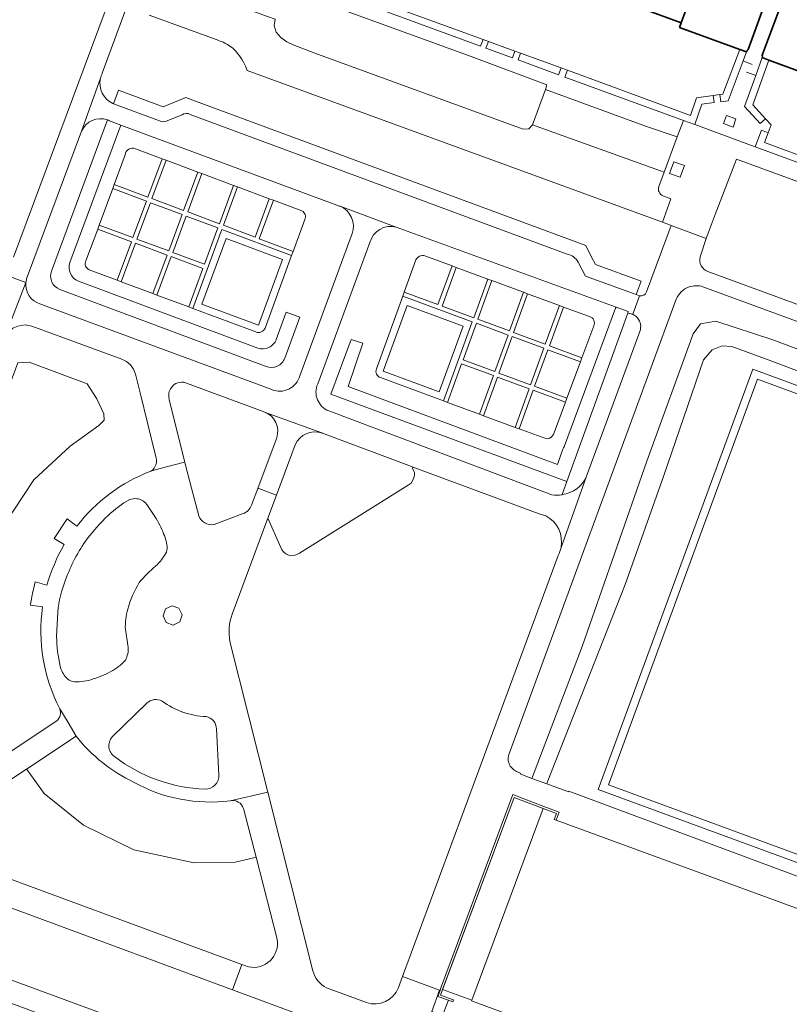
# Model space of a CAD drawing. Extents: x 152761 to 155748, y 459947 to 462743.
# Tile 157 of 256: x 154543 to 154650, y 462098 to 462235. Entities that reach past the tile are written whole.
import ezdxf

# ---------------------------------------------------------------- set-up
doc = ezdxf.new("R2010")
doc.units = 0
doc.header["$LTSCALE"] = 0.75
for name, color, linetype, lineweight in [('B-RO-GR-BEPLANTING_CULTUUR_BODEMBEDEKKER-GV', 251, 'CONTINUOUS', 18), ('B-RO-GR-BEPLANTING_CULTUUR_HEESTERS-GV', 251, 'CONTINUOUS', 18), ('B-RO-GR-BEPLANTING_CULTUUR_VASTE PLANTENVAK-GV', 251, 'CONTINUOUS', 18), ('B-RO-GR-GROENVOORZIENING-GV', 251, 'CONTINUOUS', 18), ('B-RO-GR-HAAG-GV', 251, 'CONTINUOUS', 13), ('B-RO-IE-TERREINAFSCHEIDING_KUNSTMATIG_HEKWERK-G', 251, 'IE-TERREINAFSCHEIDING-KUNSTMATIG', 18), ('B-RO-IE-TERREINAFSCHEIDING_KUNSTMATIG_MUUR-GV', 251, 'CONTINUOUS', 18), ('B-RO-OG-BEBOUWING-GV', 6, 'CONTINUOUS', 35), ('B-RO-OG-TERREIN_CULTUURSCHEIDING-GV', 251, 'CONTINUOUS', 18), ('B-RO-OG-TERREIN_ONBEGROEID-GV', 251, 'CONTINUOUS', 18), ('B-RO-VH-VERHARDING_ASFALT-GV', 251, 'CONTINUOUS', 18), ('B-RO-VH-VERHARDING_BETON-GV', 251, 'CONTINUOUS', 18), ('B-RO-VH-VERHARDING_BETONSTRAATSTEEN-GV', 251, 'CONTINUOUS', 18), ('B-RO-VH-VERHARDING_STRAATBAKSTEEN-GV', 251, 'CONTINUOUS', 18), ('B-RO-VH-VERHARDING_TEGEL-GV', 251, 'CONTINUOUS', 18), ('B-RO-VH-VERHARDING_TEGEL_RUBBER-GV', 251, 'CONTINUOUS', 18)]:
    doc.layers.add(name, color=color, linetype=linetype, lineweight=lineweight)
doc.linetypes.add('IE-TERREINAFSCHEIDING-KUNSTMATIG', pattern='A,4,[82,NLCS.SHX,S=0.75,R=90,X=0,Y=0],4,-2', length=10)

msp = doc.modelspace()

# ---------------------------------------------------------------- linework, layer by layer
at = {"layer": 'B-RO-GR-BEPLANTING_CULTUUR_BODEMBEDEKKER-GV'}
for points in [[(154563.792, 462183.957, 0.2306224), (154563.485, 462182.375)], [(154565.789, 462184.62, 0.3140964), (154563.792, 462183.957)], [(154578.43, 462176.951, 0.4118135), (154576.739, 462180.548)], [(154584.726, 462177.633, 0.394285), (154580.993, 462175.971)], [(154573.778, 462166.427, 0.2185427), (154574.932, 462167.602)], [(154567.609, 462166.12, 0.3508154), (154569.721, 462164.911)]]:
    msp.add_lwpolyline(points, format="xyb", dxfattribs=at)
at = {"layer": 'B-RO-GR-BEPLANTING_CULTUUR_BODEMBEDEKKER-GV', "flags": 128}
for points in [[(154576.739, 462180.548), (154576.555, 462180.616), (154565.915, 462184.574), (154565.789, 462184.62)], [(154563.485, 462182.375), (154563.511, 462182.265), (154565.642, 462173.705), (154565.666, 462173.606), (154565.684, 462173.537), (154566.6, 462169.99), (154567.609, 462166.12)], [(154574.932, 462167.602), (154575.822, 462169.944), (154575.87, 462170.073), (154578.43, 462176.951)], [(154597.24, 462172.935), (154597.163, 462172.963), (154584.811, 462177.602), (154584.772, 462177.616), (154584.726, 462177.633)], [(154580.993, 462175.971), (154578.401, 462169.009), (154577.213, 462165.816), (154578.985, 462161.75), (154579.146, 462161.415), (154579.38, 462161.116), (154579.713, 462160.857), (154580.091, 462160.685), (154580.491, 462160.612), (154580.96, 462160.653), (154581.322, 462160.782), (154581.6, 462160.96), (154596.71, 462170.38), (154597.107, 462170.68), (154597.323, 462170.991), (154597.502, 462171.407), (154597.562, 462171.823), (154597.561, 462172.149), (154597.467, 462172.429), (154597.326, 462172.743), (154597.24, 462172.935)], [(154569.721, 462164.911), (154573.778, 462166.427)]]:
    msp.add_lwpolyline(points, dxfattribs=at)
at = {"layer": 'B-RO-GR-BEPLANTING_CULTUUR_HEESTERS-GV', "flags": 128}
for points in [[(154580.507, 462202.301), (154570.821, 462205.919), (154566.761, 462194.945), (154575.518, 462191.676)], [(154576.823, 462192.218), (154580.507, 462202.301)], [(154601.623, 462182.083), (154605.616, 462193.079), (154595.955, 462196.646), (154592.293, 462186.561)], [(154526.928, 462123.759), (154541.543, 462133.446), (154539.271, 462138.186), (154537.534, 462144.12), (154536.993, 462149.45), (154537.936, 462157.803), (154540.562, 462164.893), (154544.692, 462171.13), (154549.709, 462175.789), (154553.717, 462178.683), (154554.452, 462179.435), (154554.426, 462180.282), (154553.417, 462182.36), (154552.11, 462184.45), (154544.02, 462187.45), (154542.45, 462187.38), (154519.098, 462124.294)], [(154592.843, 462185.324), (154601.623, 462182.083)], [(154543.648, 462130.957), (154532.589, 462123.659)], [(154578.48, 462107.299), (154575.585, 462118.693), (154575.46, 462118.664), (154572.643, 462117.999), (154566.942, 462117.905), (154558.597, 462119.713), (154551.606, 462123.159), (154546.141, 462127.571), (154543.74, 462130.832), (154543.648, 462130.957)], [(154533.376, 462118.607), (154573.602, 462103.815), (154574.514, 462103.48), (154574.521, 462103.477)]]:
    msp.add_lwpolyline(points, dxfattribs=at)
for points in [[(154571.411, 462204.631), (154568.045, 462195.533), (154575.899, 462192.6), (154579.227, 462201.711)], [(154571.411, 462204.631), (154579.227, 462201.711), (154575.899, 462192.6), (154568.045, 462195.533)], [(154601.025, 462183.367), (154604.336, 462192.486), (154596.552, 462195.36), (154593.24, 462186.242)], [(154601.025, 462183.367), (154593.24, 462186.242), (154596.552, 462195.36), (154604.336, 462192.486)]]:
    msp.add_lwpolyline(points, close=True, dxfattribs=at)
at = {"layer": 'B-RO-GR-BEPLANTING_CULTUUR_HEESTERS-GV'}
for points in [[(154575.518, 462191.676, 0.4336963), (154576.823, 462192.218)], [(154592.293, 462186.561, 0.4249607), (154592.843, 462185.324)], [(154574.521, 462103.477, 0.5375901), (154578.48, 462107.299)]]:
    msp.add_lwpolyline(points, format="xyb", dxfattribs=at)
at = {"layer": 'B-RO-GR-BEPLANTING_CULTUUR_VASTE PLANTENVAK-GV', "flags": 128}
for points in [[(154555.853, 462212.149), (154560.537, 462210.4), (154562.508, 462215.728), (154558.797, 462217.111)], [(154557.376, 462216.265), (154555.853, 462212.149)], [(154581.945, 462208.488), (154577.97, 462209.968), (154575.994, 462204.627), (154580.713, 462202.865), (154582.338, 462207.313)], [(154552.388, 462200.314), (154556.269, 462198.864), (154558.247, 462204.21), (154553.563, 462205.959), (154551.928, 462201.539)], [(154596.159, 462197.209), (154600.849, 462195.478), (154602.799, 462200.846), (154599.022, 462202.241)], [(154597.783, 462201.681), (154596.159, 462197.209)], [(154618.277, 462195.134), (154616.327, 462189.763), (154620.848, 462188.095), (154622.49, 462192.511)], [(154621.891, 462193.8), (154618.277, 462195.134)], [(154616.88, 462177.423), (154618.548, 462181.91), (154614.075, 462183.561), (154612.129, 462178.203), (154615.682, 462176.892)]]:
    msp.add_lwpolyline(points, dxfattribs=at)
at = {"layer": 'B-RO-GR-BEPLANTING_CULTUUR_VASTE PLANTENVAK-GV'}
for points in [[(154558.797, 462217.111, 0.5138436), (154557.376, 462216.265)], [(154582.338, 462207.313, 0.4160282), (154581.945, 462208.488)], [(154551.928, 462201.539, 0.4519677), (154552.388, 462200.314)], [(154599.022, 462202.241, 0.3663646), (154597.783, 462201.681)], [(154622.49, 462192.511, 0.4944738), (154621.891, 462193.8)], [(154615.682, 462176.892, 0.384705), (154616.88, 462177.423)]]:
    msp.add_lwpolyline(points, format="xyb", dxfattribs=at)
at = {"layer": 'B-RO-GR-BEPLANTING_CULTUUR_VASTE PLANTENVAK-GV', "flags": 128}
for points in [[(154563.07, 462215.519), (154561.098, 462210.19), (154565.502, 462208.546), (154567.475, 462213.878)], [(154568.037, 462213.669), (154566.064, 462208.336), (154570.468, 462206.691), (154572.442, 462212.028)], [(154553.771, 462206.522), (154558.455, 462204.772), (154560.329, 462209.837), (154555.645, 462211.587)], [(154573.004, 462211.819), (154571.029, 462206.482), (154575.433, 462204.837), (154577.409, 462210.177)], [(154565.294, 462207.983), (154560.89, 462209.628), (154559.016, 462204.563), (154563.42, 462202.918)], [(154570.259, 462206.129), (154565.856, 462207.773), (154563.982, 462202.708), (154568.386, 462201.064)], [(154561.234, 462197.01), (154563.212, 462202.355), (154558.808, 462204), (154556.83, 462198.654)], [(154566.2, 462195.155), (154568.177, 462200.501), (154563.773, 462202.146), (154561.796, 462196.8)], [(154607.77, 462199.011), (154603.362, 462200.638), (154601.412, 462195.27), (154605.821, 462193.642)], [(154608.334, 462198.803), (154606.384, 462193.434), (154610.793, 462191.807), (154612.742, 462197.176)], [(154613.305, 462196.968), (154611.356, 462191.599), (154615.765, 462189.971), (154617.715, 462195.341)], [(154604.336, 462187.795), (154608.745, 462186.168), (154610.588, 462191.243), (154606.18, 462192.871)], [(154611.151, 462191.036), (154609.308, 462185.96), (154613.717, 462184.332), (154615.56, 462189.408)], [(154620.639, 462187.533), (154616.123, 462189.2), (154614.279, 462184.124), (154618.757, 462182.471)], [(154606.594, 462180.247), (154608.54, 462185.604), (154604.132, 462187.232), (154602.187, 462181.874)], [(154611.566, 462178.412), (154613.512, 462183.769), (154609.103, 462185.397), (154607.157, 462180.039)]]:
    msp.add_lwpolyline(points, close=True, dxfattribs=at)
at = {"layer": 'B-RO-GR-GROENVOORZIENING-GV', "flags": 128}
for points in [[(154590.424, 462238.415), (154590.08, 462237.475), (154606.762, 462231.369), (154607.106, 462232.308)], [(154611.192, 462229.747), (154611.536, 462230.686), (154607.855, 462232.033), (154607.512, 462231.094)], [(154617.608, 462227.398), (154617.952, 462228.337), (154612.324, 462230.398), (154611.98, 462229.458)], [(154643.717, 462230.572), (154642.778, 462230.915), (154640.454, 462224.693), (154640.012, 462224.635), (154640.143, 462223.644), (154641.18, 462223.78), (154643.245, 462229.308)], [(154646.844, 462229.428), (154645.904, 462229.772), (154645.003, 462227.281), (154643.45, 462222.991), (154645.632, 462220.619), (154646.368, 462221.296), (154644.597, 462223.221)], [(154634.96, 462221.046), (154636.53, 462220.471), (154637.53, 462223.3), (154639.231, 462223.524), (154639.101, 462224.515), (154636.792, 462224.212), (154635.924, 462221.758), (154618.83, 462228.016), (154618.486, 462227.077)], [(154640.929, 462221.752), (154640.544, 462220.637), (154641.852, 462220.138), (154642.249, 462221.252)], [(154660.965, 462211.498), (154661.309, 462212.437), (154646.226, 462217.975), (154646.729, 462219.344), (154645.791, 462219.688), (154644.942, 462217.381)], [(154635.087, 462214.785), (154633.606, 462215.317), (154633.02, 462213.683), (154634.501, 462213.152)], [(154618.739, 462170.886), (154627.213, 462194.294), (154627.285, 462194.493), (154625.59, 462195.111), (154625.534, 462194.959), (154618.436, 462175.87), (154618.367, 462175.706), (154618.284, 462175.55), (154618.187, 462175.401), (154617.439, 462173.279), (154588.381, 462184.109), (154590.423, 462190.117), (154588.79, 462190.636), (154585.95, 462183.033)], [(154565.29, 462152.38), (154564.84, 462153.3), (154563.89, 462153.64), (154562.98, 462153.21), (154562.64, 462152.24), (154563.07, 462151.29), (154564.06, 462150.96), (154564.95, 462151.4)]]:
    msp.add_lwpolyline(points, close=True, dxfattribs=at)
for points in [[(154628.382, 462196.851), (154629.069, 462198.73), (154622.744, 462201.042), (154622.157, 462202.163), (154621.373, 462203.664), (154567.146, 462223.719), (154565.816, 462224.218), (154562.654, 462222.946), (154556.436, 462225.255), (154555.752, 462223.375), (154562.305, 462220.945)], [(154554.908, 462221.124), (154547.141, 462200.132)], [(154549.708, 462201.307), (154556.779, 462220.417), (154555.187, 462221.007)], [(154563.064, 462220.957), (154565.282, 462221.847)], [(154566.385, 462221.868), (154618.798, 462202.485)], [(154620.314, 462201.371), (154621.33, 462199.43), (154628.382, 462196.851)], [(154575.791, 462189.437), (154550.884, 462198.739)], [(154548.316, 462197.564), (154576.979, 462186.859)], [(154579.557, 462188.046), (154581.633, 462193.727), (154579.756, 462194.42), (154578.37, 462190.625)]]:
    msp.add_lwpolyline(points, dxfattribs=at)
at = {"layer": 'B-RO-GR-GROENVOORZIENING-GV'}
for points in [[(154565.282, 462221.847, -0.3109782), (154566.385, 462221.868)], [(154555.187, 462221.007, 0.0251721), (154554.908, 462221.124)], [(154562.305, 462220.945, 0.2108136), (154563.064, 462220.957)], [(154618.798, 462202.485, -0.219009), (154620.314, 462201.371)], [(154547.141, 462200.132, 0.4138848), (154548.316, 462197.564)], [(154550.884, 462198.739, -0.4135018), (154549.708, 462201.307)], [(154578.37, 462190.625, -0.4164801), (154575.791, 462189.437)], [(154576.979, 462186.859, 0.4168474), (154579.557, 462188.046)]]:
    msp.add_lwpolyline(points, format="xyb", dxfattribs=at)
at = {"layer": 'B-RO-GR-HAAG-GV', "flags": 128}
for points in [[(154590.424, 462238.415), (154590.08, 462237.475), (154606.762, 462231.369), (154607.106, 462232.308)], [(154611.192, 462229.747), (154611.536, 462230.686), (154607.855, 462232.033), (154607.512, 462231.094)], [(154617.608, 462227.398), (154617.952, 462228.337), (154612.324, 462230.398), (154611.98, 462229.458)], [(154643.717, 462230.572), (154642.778, 462230.915), (154640.454, 462224.693), (154640.012, 462224.635), (154640.143, 462223.644), (154641.18, 462223.78), (154643.245, 462229.308)], [(154646.844, 462229.428), (154645.904, 462229.772), (154645.003, 462227.281), (154643.45, 462222.991), (154645.632, 462220.619), (154646.368, 462221.296), (154644.597, 462223.221)], [(154634.96, 462221.046), (154636.53, 462220.471), (154637.53, 462223.3), (154639.231, 462223.524), (154639.101, 462224.515), (154636.792, 462224.212), (154635.924, 462221.758), (154618.83, 462228.016), (154618.486, 462227.077)], [(154660.965, 462211.498), (154661.309, 462212.437), (154646.226, 462217.975), (154646.729, 462219.344), (154645.791, 462219.688), (154644.942, 462217.381)], [(154618.739, 462170.886), (154627.213, 462194.294), (154627.285, 462194.493), (154625.59, 462195.111), (154625.534, 462194.959), (154618.436, 462175.87), (154618.367, 462175.706), (154618.284, 462175.55), (154618.187, 462175.401), (154617.439, 462173.279), (154588.381, 462184.109), (154590.423, 462190.117), (154588.79, 462190.636), (154585.95, 462183.033)]]:
    msp.add_lwpolyline(points, close=True, dxfattribs=at)
for points in [[(154620.314, 462201.371), (154621.33, 462199.43), (154628.382, 462196.851), (154629.069, 462198.73), (154622.744, 462201.042), (154622.157, 462202.163), (154621.373, 462203.664), (154567.146, 462223.719), (154565.816, 462224.218), (154562.654, 462222.946), (154556.436, 462225.255), (154555.752, 462223.375), (154562.305, 462220.945)], [(154554.908, 462221.124), (154547.141, 462200.132)], [(154549.708, 462201.307), (154556.779, 462220.417), (154555.187, 462221.007)], [(154563.064, 462220.957), (154565.282, 462221.847)], [(154566.385, 462221.868), (154618.798, 462202.485)], [(154575.791, 462189.437), (154550.884, 462198.739)], [(154548.316, 462197.564), (154576.979, 462186.859)], [(154579.557, 462188.046), (154581.633, 462193.727), (154579.756, 462194.42), (154578.37, 462190.625)]]:
    msp.add_lwpolyline(points, dxfattribs=at)
at = {"layer": 'B-RO-GR-HAAG-GV'}
for points in [[(154565.282, 462221.847, -0.3109782), (154566.385, 462221.868)], [(154555.187, 462221.007, 0.0251721), (154554.908, 462221.124)], [(154562.305, 462220.945, 0.2108136), (154563.064, 462220.957)], [(154618.798, 462202.485, -0.219009), (154620.314, 462201.371)], [(154547.141, 462200.132, 0.4138848), (154548.316, 462197.564)], [(154550.884, 462198.739, -0.4135018), (154549.708, 462201.307)], [(154578.37, 462190.625, -0.4164801), (154575.791, 462189.437)], [(154576.979, 462186.859, 0.4168474), (154579.557, 462188.046)]]:
    msp.add_lwpolyline(points, format="xyb", dxfattribs=at)
at = {"layer": 'B-RO-IE-TERREINAFSCHEIDING_KUNSTMATIG_HEKWERK-G', "flags": 128}
for points in [[(154644.51, 462228.837), (154643.245, 462229.308)], [(154643.734, 462227.741), (154645.003, 462227.281)], [(154615.449, 462125.489), (154611.414, 462127.009), (154601.201, 462099.523), (154602.999, 462098.893)], [(154616.975, 462123.956), (154617.313, 462124.787), (154615.449, 462125.489)]]:
    msp.add_lwpolyline(points, dxfattribs=at)
at = {"layer": 'B-RO-IE-TERREINAFSCHEIDING_KUNSTMATIG_MUUR-GV', "flags": 128}
msp.add_lwpolyline([(154601.213, 462100.418), (154601.133, 462100.202), (154600.813, 462099.341), (154602.287, 462098.825), (154602.9, 462098.61), (154602.999, 462098.893), (154601.201, 462099.523), (154601.495, 462100.314), (154611.414, 462127.009), (154615.449, 462125.489), (154617.313, 462124.787), (154616.975, 462123.956), (154617.253, 462123.843), (154617.707, 462124.959), (154615.554, 462125.77), (154611.238, 462127.396)], close=True, dxfattribs=at)
at = {"layer": 'B-RO-OG-BEBOUWING-GV', "flags": 128}
for points in [[(154628.581, 462236.83), (154634.653, 462234.611), (154640.045, 462249.486), (154637.611, 462250.42), (154636.793, 462248.209), (154635.622, 462245.041), (154634.931, 462245.297), (154635.631, 462247.226), (154632.119, 462248.531), (154630.926, 462245.106), (154628.7, 462238.742), (154629.211, 462238.555)], [(154646.988, 462239.236), (154638.681, 462242.272), (154639.208, 462243.719), (154640.532, 462243.235), (154642.477, 462248.551), (154640.045, 462249.486), (154634.653, 462234.611), (154634.42, 462233.97), (154642.778, 462230.915), (154643.717, 462230.572), (154643.8, 462230.78), (154643.95, 462230.89)], [(154648.971, 462238.511), (154648.819, 462237.93), (154645.89, 462230.14), (154645.95, 462229.961), (154645.904, 462229.772), (154646.844, 462229.428), (154655.184, 462226.381), (154655.417, 462227.021), (154660.722, 462241.586), (154658.313, 462242.469), (154656.51, 462237.57), (154657.279, 462237.289), (154656.694, 462235.688)]]:
    msp.add_lwpolyline(points, close=True, dxfattribs=at)
at = {"layer": 'B-RO-OG-TERREIN_CULTUURSCHEIDING-GV', "flags": 128}
for points in [[(154567.328, 462239.085), (154577.14, 462235.51), (154578.216, 462235.104), (154578.104, 462234.256), (154578.34, 462233.3), (154578.99, 462232.581), (154579.84, 462231.971), (154580.721, 462231.551), (154583.73, 462230.4), (154612.7, 462219.82), (154613.46, 462219.89), (154613.96, 462220.43), (154615.781, 462225.33), (154615.96, 462226.01), (154605.44, 462229.91), (154570.74, 462242.56), (154570.13, 462242.67), (154569.33, 462242.53), (154568.7, 462242.11), (154568.19, 462241.33)], [(154623.114, 462128.125), (154644.587, 462186.501), (154684.193, 462171.931), (154662.719, 462113.556)]]:
    msp.add_lwpolyline(points, close=True, dxfattribs=at)
for points in [[(154541.868, 462202.036), (154555.482, 462238.653)], [(154560.054, 462236.936), (154557.915, 462237.74), (154554.199, 462227.61)], [(154570.144, 462232.233), (154560.71, 462235.67)], [(154573.047, 462230.303), (154572.691, 462230.731), (154572.278, 462231.121), (154571.781, 462231.481)], [(154629.84, 462197.23), (154633.258, 462206.466), (154632.037, 462206.91), (154574.348, 462228.003), (154574.091, 462228.612), (154573.801, 462229.161)], [(154555.752, 462223.375), (154556.436, 462225.255), (154562.654, 462222.946), (154565.816, 462224.218), (154567.146, 462223.719), (154621.373, 462203.664), (154622.157, 462202.163), (154622.744, 462201.042), (154629.069, 462198.73), (154628.382, 462196.851), (154628.844, 462196.683)], [(154555.646, 462223.415), (154555.752, 462223.375)], [(154547.141, 462200.132), (154554.908, 462221.124)], [(154551.299, 462219.546), (154543.678, 462199.038)], [(154587.26, 462209.125), (154587.165, 462209.163), (154556.779, 462220.417), (154549.708, 462201.307)], [(154558.797, 462217.111), (154562.508, 462215.728), (154563.07, 462215.519), (154567.475, 462213.878), (154568.037, 462213.669), (154572.442, 462212.028), (154573.004, 462211.819), (154577.409, 462210.177), (154577.97, 462209.968), (154581.945, 462208.488)], [(154551.928, 462201.539), (154553.563, 462205.959), (154553.771, 462206.522), (154555.645, 462211.587), (154555.853, 462212.149), (154557.376, 462216.265)], [(154718.359, 462179.421), (154718.726, 462179.269), (154718.837, 462179.223), (154721.657, 462186.529), (154721.699, 462186.637), (154642.311, 462215.684), (154639.373, 462207.985), (154638.104, 462204.661), (154637.283, 462202.095)], [(154582.338, 462207.313), (154580.713, 462202.865), (154580.507, 462202.301), (154576.823, 462192.218)], [(154618.071, 462169.04), (154618.096, 462169.109), (154618.739, 462170.886), (154585.95, 462183.033), (154588.79, 462190.636), (154590.423, 462190.117), (154588.381, 462184.109), (154617.439, 462173.279), (154618.187, 462175.401), (154618.284, 462175.55), (154618.367, 462175.706), (154618.436, 462175.87), (154625.534, 462194.959), (154625.59, 462195.111), (154595.054, 462206.242)], [(154581.628, 462185.585), (154588.902, 462205.336)], [(154591.372, 462204.091), (154584.133, 462184.461)], [(154592.293, 462186.561), (154595.955, 462196.646), (154596.159, 462197.209), (154597.783, 462201.681)], [(154599.022, 462202.241), (154602.799, 462200.846), (154603.362, 462200.638), (154607.77, 462199.011), (154608.334, 462198.803), (154612.742, 462197.176), (154613.305, 462196.968), (154617.715, 462195.341), (154618.277, 462195.134), (154621.891, 462193.8)], [(154575.518, 462191.676), (154566.761, 462194.945), (154566.2, 462195.155), (154561.796, 462196.8), (154561.234, 462197.01), (154556.83, 462198.654), (154556.269, 462198.864), (154552.388, 462200.314)], [(154638.357, 462200.075), (154697.992, 462178.154)], [(154550.884, 462198.739), (154575.791, 462189.437)], [(154576.979, 462186.859), (154548.316, 462197.564)], [(154692.143, 462177.963), (154692.13, 462177.97), (154637.671, 462197.953)], [(154633.954, 462196.201), (154610.783, 462133.212)], [(154545.534, 462195.571), (154577.753, 462183.655)], [(154578.37, 462190.625), (154579.756, 462194.42), (154581.633, 462193.727), (154579.557, 462188.046)], [(154561.578, 462174.49), (154559.438, 462183.197), (154558.799, 462185.797), (154558.536, 462186.493), (154558.111, 462187.098), (154557.566, 462187.571), (154556.913, 462187.9), (154544.409, 462192.457), (154543.473, 462192.643), (154542.44, 462192.481), (154541.771, 462192.175), (154541.119, 462191.608), (154540.838, 462191.222), (154540.568, 462190.679), (154539.786, 462188.565), (154517.542, 462128.416), (154517.495, 462128.29)], [(154611.781, 462130.624), (154612.3, 462130.4), (154612.26, 462130.27), (154612.345, 462130.238), (154613.907, 462129.658), (154613.981, 462129.853), (154620.888, 462147.973), (154629.887, 462173.71), (154636.332, 462191.388), (154637.318, 462192.807), (154639.44, 462193.189), (154647.36, 462190.573), (154680.079, 462178.343)], [(154680.079, 462178.343), (154647.36, 462190.573), (154639.44, 462193.189), (154637.318, 462192.807), (154636.332, 462191.388), (154629.887, 462173.71), (154620.888, 462147.973), (154613.981, 462129.853), (154613.907, 462129.658), (154615.96, 462128.896), (154616.036, 462129.088), (154626.861, 462156.597), (154632.214, 462171.713), (154637.767, 462187.815), (154638.939, 462189.194), (154640.34, 462189.741), (154641.677, 462189.659), (154646.894, 462187.735), (154663.019, 462181.636)], [(154622.49, 462192.511), (154620.848, 462188.095), (154620.639, 462187.533), (154618.757, 462182.471), (154618.548, 462181.91), (154616.88, 462177.423)], [(154663.019, 462181.636), (154646.894, 462187.735), (154641.677, 462189.659), (154640.34, 462189.741), (154638.939, 462189.194), (154637.767, 462187.815), (154632.214, 462171.713), (154626.861, 462156.597), (154616.036, 462129.088), (154615.96, 462128.896), (154618.736, 462127.864), (154618.99, 462127.77), (154619.04, 462127.86), (154658.573, 462113.164)], [(154519.098, 462124.294), (154542.45, 462187.38), (154544.02, 462187.45), (154552.11, 462184.45), (154553.417, 462182.36), (154554.426, 462180.282), (154554.452, 462179.435), (154553.717, 462178.683), (154549.709, 462175.789), (154544.692, 462171.13), (154540.562, 462164.893), (154537.936, 462157.803), (154536.993, 462149.45), (154537.534, 462144.12), (154539.271, 462138.186), (154541.543, 462133.446), (154547.87, 462137.641)], [(154615.682, 462176.892), (154612.129, 462178.203), (154611.566, 462178.412), (154607.157, 462180.039), (154606.594, 462180.247), (154602.187, 462181.874), (154601.623, 462182.083), (154592.843, 462185.324)], [(154585.662, 462180.702), (154616.683, 462169.035)], [(154615.836, 462166.106), (154614.9, 462166.399), (154597.24, 462172.935), (154597.326, 462172.743), (154597.467, 462172.429), (154597.561, 462172.149), (154597.562, 462171.823), (154597.502, 462171.407), (154597.323, 462170.991), (154597.107, 462170.68), (154596.71, 462170.38), (154581.6, 462160.96), (154581.322, 462160.782), (154580.96, 462160.653), (154580.491, 462160.612), (154580.091, 462160.685), (154579.713, 462160.857), (154579.38, 462161.116), (154579.146, 462161.415), (154578.985, 462161.75), (154577.213, 462165.816), (154572.241, 462152.451)], [(154548.915, 462162.13), (154547.507, 462162.958), (154549.294, 462165.711), (154550.636, 462164.671)], [(154595.34, 462100.601), (154595.908, 462102.133), (154604.501, 462125.292), (154617.542, 462160.607)], [(154544.882, 462156.938), (154546.511, 462156.481)], [(154545.883, 462153.484), (154544.213, 462153.72)], [(154571.923, 462148.681), (154577.192, 462127.749), (154583.441, 462102.921)], [(154550.562, 462135.503), (154543.648, 462130.957), (154543.74, 462130.832), (154546.141, 462127.571), (154551.606, 462123.159), (154558.597, 462119.713), (154566.942, 462117.905), (154572.643, 462117.999), (154575.46, 462118.664), (154575.585, 462118.693)], [(154575.585, 462118.693), (154573.825, 462125.48)], [(154580.696, 462097.182), (154572.306, 462100.281), (154517.681, 462120.461)], [(154513.53, 462119.037), (154511.222, 462112.78), (154585.654, 462085.4), (154583.419, 462094.822)], [(154585.377, 462100.548), (154590.899, 462098.515)]]:
    msp.add_lwpolyline(points, dxfattribs=at)
at = {"layer": 'B-RO-OG-TERREIN_CULTUURSCHEIDING-GV'}
for points in [[(154571.005, 462231.902, 0.0316002), (154570.144, 462232.233)], [(154571.781, 462231.481, 0.0344437), (154571.005, 462231.902)], [(154573.801, 462229.161, 0.0263473), (154573.047, 462230.303)], [(154554.199, 462227.61, 0.0608127), (154553.944, 462226.9)], [(154553.944, 462226.9, 0.3522848), (154555.646, 462223.415)], [(154554.908, 462221.124, 0.3996075), (154551.299, 462219.546)], [(154557.376, 462216.265, -0.5138436), (154558.797, 462217.111)], [(154581.945, 462208.488, -0.4160282), (154582.338, 462207.313)], [(154588.902, 462205.336, 0.4001081), (154587.26, 462209.125)], [(154595.054, 462206.242, 0.4102901), (154591.372, 462204.091)], [(154552.388, 462200.314, -0.4519677), (154551.928, 462201.539)], [(154597.783, 462201.681, -0.3663646), (154599.022, 462202.241)], [(154637.283, 462202.095, 0.3949914), (154638.357, 462200.075)], [(154548.316, 462197.564, -0.4138848), (154547.141, 462200.132)], [(154549.708, 462201.307, 0.4135018), (154550.884, 462198.739)], [(154543.678, 462199.038, 0.0461424), (154543.579, 462198.542)], [(154543.579, 462198.542, 0.358966), (154545.534, 462195.571)], [(154635.747, 462197.921, 0.2149238), (154633.954, 462196.201)], [(154637.671, 462197.953, 0.1632084), (154635.747, 462197.921)], [(154628.844, 462196.683, 0.3584069), (154629.84, 462197.23)], [(154621.891, 462193.8, -0.4944738), (154622.49, 462192.511)], [(154576.823, 462192.218, -0.4336963), (154575.518, 462191.676)], [(154575.791, 462189.437, 0.4164801), (154578.37, 462190.625)], [(154579.557, 462188.046, -0.4168474), (154576.979, 462186.859)], [(154592.843, 462185.324, -0.4249607), (154592.293, 462186.561)], [(154577.753, 462183.655, 0.4567151), (154581.628, 462185.585)], [(154584.133, 462184.461, 0.4236934), (154585.662, 462180.702)], [(154616.88, 462177.423, -0.384705), (154615.682, 462176.892)], [(154560.961, 462172.34, 0.3725744), (154561.578, 462174.49)], [(154550.636, 462164.671, -0.1367988), (154560.961, 462172.34)], [(154616.683, 462169.035, 0.0482703), (154618.071, 462169.04)], [(154617.949, 462161.743, 0.3338884), (154615.836, 462166.106)], [(154546.511, 462156.481, -0.0644423), (154548.915, 462162.13)], [(154617.542, 462160.607, 0.0746972), (154617.949, 462161.743)], [(154544.213, 462153.72, -0.0245232), (154544.882, 462156.938)], [(154548.276, 462139.333, -0.1551277), (154545.883, 462153.484)], [(154572.241, 462152.451, 0.1326221), (154571.923, 462148.681)], [(154547.87, 462137.641, 0.3180884), (154548.276, 462139.333)], [(154558.618, 462129.105, -0.1156789), (154550.562, 462135.503)], [(154610.783, 462133.212, 0.4311745), (154611.781, 462130.624)], [(154571.967, 462126.557, -0.1616475), (154558.618, 462129.105)], [(154573.825, 462125.48, 0.3772084), (154571.967, 462126.557)], [(154583.441, 462102.921, 0.2030694), (154585.377, 462100.548)], [(154590.899, 462098.515, 0.4067255), (154595.34, 462100.601)]]:
    msp.add_lwpolyline(points, format="xyb", dxfattribs=at)
at = {"layer": 'B-RO-OG-TERREIN_ONBEGROEID-GV'}
for points in [[(154558.002, 462168.405, 0.0630734), (154554.999, 462166.157)], [(154558.975, 462168.506, 0.0873773), (154558.002, 462168.405)], [(154560.36, 462167.738, 0.2196257), (154558.975, 462168.506)], [(154554.999, 462166.157, 0.0452674), (154552.107, 462162.93)], [(154562.721, 462163.618, 0.0504411), (154561.52, 462166.021)], [(154563.221, 462161.609, 0.0875121), (154562.721, 462163.618)], [(154552.107, 462162.93, 0.0705549), (154549.083, 462157.235)], [(154561.655, 462159.16, 0.0598624), (154562.826, 462160.612)], [(154562.826, 462160.612, 0.1695237), (154563.221, 462161.609)], [(154559.339, 462156.852, -0.0618518), (154561.655, 462159.16)], [(154549.083, 462157.235, 0.0648121), (154548.001, 462152.761)], [(154557.755, 462153.158, -0.0757922), (154559.339, 462156.852)], [(154557.402, 462150.347, -0.0814763), (154557.755, 462153.158)], [(154557.791, 462147.868, 0.0262697), (154557.402, 462150.347)], [(154547.842, 462149.368, 0.0495459), (154548.338, 462145.252)], [(154557.4, 462146.083, 0.1541509), (154557.791, 462147.868)], [(154555.368, 462144.493, 0.1010935), (154557.4, 462146.083)], [(154548.338, 462145.252, 0.1314329), (154549.21, 462143.607)], [(154552.581, 462143.367, 0.0637539), (154555.368, 462144.493)], [(154549.21, 462143.607, 0.1631345), (154550.034, 462143.121)], [(154550.034, 462143.121, 0.1130435), (154552.581, 462143.367)], [(154562.508, 462140.388, 0.3295979), (154560.381, 462140.101)], [(154568.613, 462138.235, -0.1475455), (154562.508, 462140.388)], [(154570.052, 462136.52, 0.3735192), (154568.613, 462138.235)], [(154555.561, 462135.41, 0.4585332), (154555.912, 462132.682)], [(154555.912, 462132.682, 0.1576912), (154568.482, 462128.17)], [(154568.482, 462128.17, 0.43615), (154570.399, 462130.169)]]:
    msp.add_lwpolyline(points, format="xyb", dxfattribs=at)
at = {"layer": 'B-RO-OG-TERREIN_ONBEGROEID-GV', "flags": 128}
for points in [[(154561.52, 462166.021), (154560.38, 462167.69), (154560.36, 462167.738)], [(154548.001, 462152.761), (154547.842, 462149.368)], [(154560.381, 462140.101), (154555.561, 462135.41)], [(154570.399, 462130.169), (154570.052, 462136.52)]]:
    msp.add_lwpolyline(points, dxfattribs=at)
at = {"layer": 'B-RO-VH-VERHARDING_ASFALT-GV', "flags": 128}
for points in [[(154554.199, 462227.61), (154557.915, 462237.74), (154555.482, 462238.653), (154541.868, 462202.036)], [(154543.678, 462199.038), (154551.299, 462219.546), (154553.944, 462226.9)], [(154553.944, 462226.9), (154551.299, 462219.546)], [(154562.305, 462220.945), (154555.752, 462223.375), (154555.646, 462223.415)], [(154555.187, 462221.007), (154556.779, 462220.417), (154587.165, 462209.163), (154587.26, 462209.125), (154595.054, 462206.242), (154625.59, 462195.111), (154627.285, 462194.493), (154627.213, 462194.294), (154627.445, 462194.252)], [(154565.282, 462221.847), (154563.064, 462220.957)], [(154618.798, 462202.485), (154566.385, 462221.868)], [(154595.054, 462206.242), (154587.26, 462209.125)], [(154637.283, 462202.095), (154638.104, 462204.661), (154633.258, 462206.466), (154629.84, 462197.23)], [(154588.902, 462205.336), (154581.628, 462185.585)], [(154584.133, 462184.461), (154591.372, 462204.091)], [(154538.864, 462200.263), (154543.579, 462198.542)], [(154627.91, 462194.118), (154628.844, 462196.683), (154628.382, 462196.851), (154621.33, 462199.43), (154620.314, 462201.371)], [(154697.992, 462178.154), (154638.357, 462200.075)], [(154543.579, 462198.542), (154540.934, 462191.676), (154541.119, 462191.608), (154541.771, 462192.175), (154542.44, 462192.481), (154543.473, 462192.643), (154544.409, 462192.457), (154556.913, 462187.9), (154557.566, 462187.571), (154558.111, 462187.098), (154558.536, 462186.493), (154558.799, 462185.797), (154559.438, 462183.197), (154561.578, 462174.49)], [(154637.671, 462197.953), (154692.13, 462177.97), (154692.143, 462177.963), (154698.191, 462175.84), (154713.471, 462176.501)], [(154610.783, 462133.212), (154633.954, 462196.201)], [(154628.844, 462196.683), (154627.91, 462194.118)], [(154577.753, 462183.655), (154545.534, 462195.571)], [(154628.9, 462191.752), (154621.49, 462171.621), (154617.949, 462161.743)], [(154565.789, 462184.62), (154565.915, 462184.574), (154576.555, 462180.616), (154576.739, 462180.548), (154584.726, 462177.633), (154584.772, 462177.616), (154584.811, 462177.602), (154597.163, 462172.963), (154597.24, 462172.935), (154614.9, 462166.399), (154615.836, 462166.106)], [(154560.961, 462172.34), (154562.042, 462172.641), (154565.445, 462173.547), (154565.666, 462173.606), (154565.642, 462173.705), (154563.511, 462182.265), (154563.485, 462182.375)], [(154584.726, 462177.633), (154576.739, 462180.548)], [(154616.683, 462169.035), (154585.662, 462180.702)], [(154578.43, 462176.951), (154575.87, 462170.073), (154575.822, 462169.944), (154575.949, 462169.902), (154578.245, 462169.066), (154578.401, 462169.009), (154580.993, 462175.971)], [(154617.949, 462161.743), (154621.49, 462171.621)], [(154618.096, 462169.109), (154618.071, 462169.04)], [(154617.542, 462160.607), (154604.501, 462125.292), (154595.908, 462102.133), (154601.064, 462100.228), (154601.133, 462100.202), (154601.213, 462100.418), (154611.238, 462127.396), (154615.554, 462125.77), (154617.707, 462124.959), (154617.253, 462123.843), (154657.104, 462109.277), (154658.573, 462113.164), (154619.04, 462127.86), (154618.99, 462127.77), (154618.736, 462127.864), (154615.96, 462128.896), (154613.907, 462129.658), (154612.345, 462130.238), (154612.26, 462130.27), (154612.3, 462130.4), (154611.781, 462130.624)], [(154532.589, 462123.659), (154543.648, 462130.957), (154550.562, 462135.503), (154549.455, 462137.44), (154548.276, 462139.333)], [(154547.87, 462137.641), (154541.543, 462133.446), (154526.928, 462123.759)], [(154532.893, 462118.807), (154522.641, 462123.046), (154522.6, 462123.061), (154519.365, 462124.174), (154519.098, 462124.294), (154518.083, 462121.554), (154517.681, 462120.461), (154572.306, 462100.281), (154573.602, 462103.815), (154533.376, 462118.607)], [(154682.682, 462049.506), (154675.507, 462052.204), (154671.73, 462053.625), (154671.182, 462053.831), (154646.322, 462063.113), (154642.395, 462064.534), (154591.149, 462083.416), (154589.29, 462084.089), (154585.654, 462085.4), (154511.222, 462112.78), (154507.783, 462114.12), (154499.281, 462117.229), (154498.412, 462114.309), (154506.722, 462111.247), (154510.17, 462110.02), (154584.507, 462082.513), (154588.302, 462081.171), (154641.393, 462061.641), (154645.245, 462060.21), (154670.022, 462050.958), (154670.529, 462050.769), (154674.453, 462049.303), (154681.706, 462046.595)]]:
    msp.add_lwpolyline(points, dxfattribs=at)
at = {"layer": 'B-RO-VH-VERHARDING_ASFALT-GV'}
for points in [[(154553.944, 462226.9, -0.0608127), (154554.199, 462227.61)], [(154555.646, 462223.415, -0.3522848), (154553.944, 462226.9)], [(154566.385, 462221.868, 0.3109782), (154565.282, 462221.847)], [(154551.299, 462219.546, -0.3996075), (154554.908, 462221.124)], [(154554.908, 462221.124, -0.0251721), (154555.187, 462221.007)], [(154563.064, 462220.957, -0.2108136), (154562.305, 462220.945)], [(154587.26, 462209.125, -0.4001081), (154588.902, 462205.336)], [(154591.372, 462204.091, -0.4102901), (154595.054, 462206.242)], [(154620.314, 462201.371, 0.219009), (154618.798, 462202.485)], [(154638.357, 462200.075, -0.3949914), (154637.283, 462202.095)], [(154543.579, 462198.542, -0.0461424), (154543.678, 462199.038)], [(154545.534, 462195.571, -0.358966), (154543.579, 462198.542)], [(154633.954, 462196.201, -0.2149238), (154635.747, 462197.921)], [(154635.747, 462197.921, -0.1632084), (154637.671, 462197.953)], [(154629.84, 462197.23, -0.3584069), (154628.844, 462196.683)], [(154627.445, 462194.252, -0.0647192), (154627.91, 462194.118)], [(154627.91, 462194.118, -0.1164104), (154628.587, 462193.609)], [(154628.587, 462193.609, -0.2729808), (154628.9, 462191.752)], [(154581.628, 462185.585, -0.4567151), (154577.753, 462183.655)], [(154563.485, 462182.375, -0.2306224), (154563.792, 462183.957)], [(154563.792, 462183.957, -0.3140964), (154565.789, 462184.62)], [(154585.662, 462180.702, -0.4236934), (154584.133, 462184.461)], [(154576.739, 462180.548, -0.4118135), (154578.43, 462176.951)], [(154580.993, 462175.971, -0.394285), (154584.726, 462177.633)], [(154561.578, 462174.49, -0.3725744), (154560.961, 462172.34)], [(154621.49, 462171.621, -0.2827782), (154618.096, 462169.109)], [(154618.071, 462169.04, -0.0482703), (154616.683, 462169.035)], [(154615.836, 462166.106, -0.3338884), (154617.949, 462161.743)], [(154617.949, 462161.743, -0.0746972), (154617.542, 462160.607)], [(154548.276, 462139.333, -0.3180884), (154547.87, 462137.641)], [(154611.781, 462130.624, -0.4311745), (154610.783, 462133.212)]]:
    msp.add_lwpolyline(points, format="xyb", dxfattribs=at)
at = {"layer": 'B-RO-VH-VERHARDING_ASFALT-GV', "flags": 128}
msp.add_lwpolyline([(154657.104, 462109.277), (154617.253, 462123.843), (154616.975, 462123.956), (154617.313, 462124.787), (154615.449, 462125.489), (154605.533, 462098.833), (154605.507, 462098.763), (154623.218, 462092.242), (154624.065, 462094.45), (154627.82, 462093.071), (154626.972, 462090.859), (154637.577, 462086.955), (154638.226, 462088.645), (154643.859, 462086.578), (154643.208, 462084.881), (154646.669, 462083.607), (154647.04, 462084.643), (154647.141, 462084.926), (154647.833, 462084.681), (154648.936, 462084.29), (154650.02, 462086.99), (154648.845, 462087.368)], close=True, dxfattribs=at)
at = {"layer": 'B-RO-VH-VERHARDING_BETON-GV', "flags": 128}
for points in [[(154601.064, 462100.228), (154599.975, 462097.285), (154601.488, 462096.728), (154602.287, 462098.825), (154600.813, 462099.341), (154601.133, 462100.202)], [(154647.773, 462084.384), (154647.04, 462084.643), (154646.669, 462083.607), (154643.208, 462084.881), (154637.577, 462086.955), (154626.972, 462090.859), (154623.218, 462092.242), (154605.507, 462098.763), (154605.533, 462098.833), (154601.495, 462100.314), (154601.201, 462099.523), (154602.999, 462098.893), (154602.9, 462098.61), (154602.287, 462098.825), (154601.488, 462096.728), (154646.971, 462080.001), (154648.546, 462084.11)]]:
    msp.add_lwpolyline(points, close=True, dxfattribs=at)
at = {"layer": 'B-RO-VH-VERHARDING_BETONSTRAATSTEEN-GV', "flags": 128}
for points in [[(154631.53, 462211.852), (154632.265, 462213.887), (154613.96, 462220.43), (154613.46, 462219.89), (154612.7, 462219.82), (154583.73, 462230.4), (154580.721, 462231.551), (154579.84, 462231.971), (154578.99, 462232.581), (154578.34, 462233.3), (154578.104, 462234.256), (154578.216, 462235.104), (154577.14, 462235.51), (154567.328, 462239.085), (154565.711, 462239.693)], [(154560.71, 462235.67), (154570.144, 462232.233)], [(154571.781, 462231.481), (154572.278, 462231.121), (154572.691, 462230.731), (154573.047, 462230.303)], [(154573.801, 462229.161), (154574.091, 462228.612), (154574.348, 462228.003), (154632.037, 462206.91), (154633.215, 462210.166), (154632.086, 462210.578)]]:
    msp.add_lwpolyline(points, dxfattribs=at)
at = {"layer": 'B-RO-VH-VERHARDING_BETONSTRAATSTEEN-GV'}
for points in [[(154570.144, 462232.233, -0.0316002), (154571.005, 462231.902)], [(154571.005, 462231.902, -0.0344437), (154571.781, 462231.481)], [(154573.047, 462230.303, -0.0263473), (154573.801, 462229.161)], [(154632.086, 462210.578, -0.3691708), (154631.53, 462211.852)]]:
    msp.add_lwpolyline(points, format="xyb", dxfattribs=at)
at = {"layer": 'B-RO-VH-VERHARDING_BETONSTRAATSTEEN-GV', "flags": 128}
msp.add_lwpolyline([(154605.533, 462098.833), (154615.449, 462125.489), (154611.414, 462127.009), (154601.495, 462100.314)], close=True, dxfattribs=at)
at = {"layer": 'B-RO-VH-VERHARDING_STRAATBAKSTEEN-GV', "flags": 128}
for points in [[(154615.781, 462225.33), (154613.96, 462220.43), (154632.265, 462213.887), (154634.11, 462218.789), (154629.83, 462220.2)], [(154565.29, 462152.38), (154564.95, 462151.4), (154564.06, 462150.96), (154563.07, 462151.29), (154562.64, 462152.24), (154562.98, 462153.21), (154563.89, 462153.64), (154564.84, 462153.3)]]:
    msp.add_lwpolyline(points, close=True, dxfattribs=at)
for points in [[(154567.609, 462166.12), (154566.6, 462169.99), (154565.684, 462173.537), (154565.666, 462173.606), (154565.445, 462173.547), (154562.042, 462172.641), (154560.961, 462172.34)], [(154572.241, 462152.451), (154577.213, 462165.816), (154578.401, 462169.009), (154578.245, 462169.066), (154575.949, 462169.902), (154575.822, 462169.944), (154574.932, 462167.602)], [(154560.36, 462167.738), (154560.38, 462167.69), (154561.52, 462166.021)], [(154573.778, 462166.427), (154569.721, 462164.911)], [(154550.636, 462164.671), (154549.294, 462165.711), (154547.507, 462162.958), (154548.915, 462162.13)], [(154546.511, 462156.481), (154544.882, 462156.938)], [(154544.213, 462153.72), (154545.883, 462153.484)], [(154547.842, 462149.368), (154548.001, 462152.761)], [(154571.967, 462126.557), (154577.192, 462127.749), (154571.923, 462148.681)], [(154555.561, 462135.41), (154560.381, 462140.101)], [(154548.276, 462139.333), (154549.455, 462137.44), (154550.562, 462135.503)], [(154570.052, 462136.52), (154570.399, 462130.169)], [(154583.441, 462102.921), (154577.192, 462127.749), (154571.967, 462126.557)], [(154573.825, 462125.48), (154575.585, 462118.693)], [(154575.585, 462118.693), (154578.48, 462107.299)], [(154574.521, 462103.477), (154574.514, 462103.48), (154573.602, 462103.815), (154572.306, 462100.281), (154580.696, 462097.182)], [(154597.302, 462093.683), (154600.905, 462092.351), (154600.967, 462092.515), (154602.326, 462096.1), (154599.87, 462097), (154599.975, 462097.285), (154601.064, 462100.228), (154595.908, 462102.133), (154595.34, 462100.601)], [(154590.899, 462098.515), (154585.377, 462100.548)]]:
    msp.add_lwpolyline(points, dxfattribs=at)
at = {"layer": 'B-RO-VH-VERHARDING_STRAATBAKSTEEN-GV'}
for points in [[(154560.961, 462172.34, 0.1367988), (154550.636, 462164.671)], [(154554.999, 462166.157, -0.0630734), (154558.002, 462168.405)], [(154558.002, 462168.405, -0.0873773), (154558.975, 462168.506)], [(154558.975, 462168.506, -0.2196257), (154560.36, 462167.738)], [(154574.932, 462167.602, -0.2185427), (154573.778, 462166.427)], [(154552.107, 462162.93, -0.0452674), (154554.999, 462166.157)], [(154561.52, 462166.021, -0.0504411), (154562.721, 462163.618)], [(154569.721, 462164.911, -0.3508154), (154567.609, 462166.12)], [(154562.721, 462163.618, -0.0875121), (154563.221, 462161.609)], [(154548.915, 462162.13, 0.0644423), (154546.511, 462156.481)], [(154549.083, 462157.235, -0.0705549), (154552.107, 462162.93)], [(154562.826, 462160.612, -0.0598624), (154561.655, 462159.16)], [(154563.221, 462161.609, -0.1695237), (154562.826, 462160.612)], [(154561.655, 462159.16, 0.0618518), (154559.339, 462156.852)], [(154544.882, 462156.938, 0.0245232), (154544.213, 462153.72)], [(154548.001, 462152.761, -0.0648121), (154549.083, 462157.235)], [(154559.339, 462156.852, 0.0757922), (154557.755, 462153.158)], [(154545.883, 462153.484, 0.1551277), (154548.276, 462139.333)], [(154557.755, 462153.158, 0.0814763), (154557.402, 462150.347)], [(154571.923, 462148.681, -0.1326221), (154572.241, 462152.451)], [(154557.402, 462150.347, -0.0262697), (154557.791, 462147.868)], [(154548.338, 462145.252, -0.0495459), (154547.842, 462149.368)], [(154557.791, 462147.868, -0.1541509), (154557.4, 462146.083)], [(154557.4, 462146.083, -0.1010935), (154555.368, 462144.493)], [(154549.21, 462143.607, -0.1314329), (154548.338, 462145.252)], [(154555.368, 462144.493, -0.0637539), (154552.581, 462143.367)], [(154550.034, 462143.121, -0.1631345), (154549.21, 462143.607)], [(154552.581, 462143.367, -0.1130435), (154550.034, 462143.121)], [(154560.381, 462140.101, -0.3295979), (154562.508, 462140.388)], [(154562.508, 462140.388, 0.1475455), (154568.613, 462138.235)], [(154568.613, 462138.235, -0.3735192), (154570.052, 462136.52)], [(154550.562, 462135.503, 0.1156789), (154558.618, 462129.105)], [(154555.912, 462132.682, -0.4585332), (154555.561, 462135.41)], [(154568.482, 462128.17, -0.1576912), (154555.912, 462132.682)], [(154558.618, 462129.105, 0.1616475), (154571.967, 462126.557)], [(154570.399, 462130.169, -0.43615), (154568.482, 462128.17)], [(154571.967, 462126.557, -0.3772084), (154573.825, 462125.48)], [(154578.48, 462107.299, -0.5375901), (154574.521, 462103.477)], [(154585.377, 462100.548, -0.2030694), (154583.441, 462102.921)], [(154595.34, 462100.601, -0.4067255), (154590.899, 462098.515)]]:
    msp.add_lwpolyline(points, format="xyb", dxfattribs=at)
at = {"layer": 'B-RO-VH-VERHARDING_TEGEL-GV', "flags": 128}
for points in [[(154570.74, 462242.56), (154605.44, 462229.91), (154615.96, 462226.01), (154615.781, 462225.33), (154629.83, 462220.2), (154634.11, 462218.789), (154634.96, 462221.046), (154618.486, 462227.077), (154618.83, 462228.016), (154617.952, 462228.337), (154617.608, 462227.398), (154611.98, 462229.458), (154612.324, 462230.398), (154611.536, 462230.686), (154611.192, 462229.747), (154607.512, 462231.094), (154607.855, 462232.033), (154607.106, 462232.308), (154606.762, 462231.369), (154590.08, 462237.475)], [(154646.988, 462239.236), (154643.95, 462230.89), (154643.8, 462230.78), (154643.717, 462230.572), (154643.245, 462229.308), (154641.18, 462223.78), (154640.143, 462223.644), (154640.012, 462224.635), (154639.101, 462224.515), (154639.231, 462223.524), (154637.53, 462223.3), (154636.53, 462220.471), (154644.942, 462217.381), (154645.791, 462219.688), (154646.729, 462219.344), (154647.139, 462220.458), (154646.368, 462221.296), (154645.632, 462220.619), (154643.45, 462222.991), (154645.003, 462227.281), (154645.904, 462229.772), (154645.95, 462229.961), (154645.89, 462230.14), (154648.819, 462237.93)], [(154660.965, 462211.498), (154644.942, 462217.381), (154636.53, 462220.471), (154634.96, 462221.046), (154634.11, 462218.789), (154632.265, 462213.887), (154631.53, 462211.852)], [(154639.373, 462207.985), (154642.311, 462215.684), (154721.699, 462186.637)], [(154632.086, 462210.578), (154633.215, 462210.166), (154632.037, 462206.91), (154633.258, 462206.466), (154638.104, 462204.661), (154639.373, 462207.985)], [(154521.663, 462198.317), (154525.45, 462196.937), (154526.33, 462197.19), (154536.156, 462193.438), (154540.934, 462191.676), (154543.579, 462198.542), (154538.864, 462200.263), (154528.95, 462203.88), (154528.207, 462204.401), (154524.454, 462205.779)], [(154627.445, 462194.252), (154627.213, 462194.294), (154618.739, 462170.886)], [(154621.49, 462171.621), (154628.9, 462191.752)], [(154618.739, 462170.886), (154618.096, 462169.109)]]:
    msp.add_lwpolyline(points, dxfattribs=at)
for points in [[(154640.929, 462221.752), (154642.249, 462221.252), (154641.852, 462220.138), (154640.544, 462220.637)], [(154566.761, 462194.945), (154570.821, 462205.919), (154580.507, 462202.301), (154580.713, 462202.865), (154575.994, 462204.627), (154577.97, 462209.968), (154577.409, 462210.177), (154575.433, 462204.837), (154571.029, 462206.482), (154573.004, 462211.819), (154572.442, 462212.028), (154570.468, 462206.691), (154566.064, 462208.336), (154568.037, 462213.669), (154567.475, 462213.878), (154565.502, 462208.546), (154561.098, 462210.19), (154563.07, 462215.519), (154562.508, 462215.728), (154560.537, 462210.4), (154555.853, 462212.149), (154555.645, 462211.587), (154560.329, 462209.837), (154558.455, 462204.772), (154553.771, 462206.522), (154553.563, 462205.959), (154558.247, 462204.21), (154556.269, 462198.864), (154556.83, 462198.654), (154558.808, 462204), (154563.212, 462202.355), (154561.234, 462197.01), (154561.796, 462196.8), (154563.773, 462202.146), (154568.177, 462200.501), (154566.2, 462195.155)], [(154635.087, 462214.785), (154634.501, 462213.152), (154633.02, 462213.683), (154633.606, 462215.317)], [(154565.294, 462207.983), (154563.42, 462202.918), (154559.016, 462204.563), (154560.89, 462209.628)], [(154570.259, 462206.129), (154568.386, 462201.064), (154563.982, 462202.708), (154565.856, 462207.773)], [(154612.742, 462197.176), (154610.793, 462191.807), (154606.384, 462193.434), (154608.334, 462198.803), (154607.77, 462199.011), (154605.821, 462193.642), (154601.412, 462195.27), (154603.362, 462200.638), (154602.799, 462200.846), (154600.849, 462195.478), (154596.159, 462197.209), (154595.955, 462196.646), (154605.616, 462193.079), (154601.623, 462182.083), (154602.187, 462181.874), (154604.132, 462187.232), (154608.54, 462185.604), (154606.594, 462180.247), (154607.157, 462180.039), (154609.103, 462185.397), (154613.512, 462183.769), (154611.566, 462178.412), (154612.129, 462178.203), (154614.075, 462183.561), (154618.548, 462181.91), (154618.757, 462182.471), (154614.279, 462184.124), (154616.123, 462189.2), (154620.639, 462187.533), (154620.848, 462188.095), (154616.327, 462189.763), (154618.277, 462195.134), (154617.715, 462195.341), (154615.765, 462189.971), (154611.356, 462191.599), (154613.305, 462196.968)], [(154604.336, 462187.795), (154606.18, 462192.871), (154610.588, 462191.243), (154608.745, 462186.168)], [(154611.151, 462191.036), (154615.56, 462189.408), (154613.717, 462184.332), (154609.308, 462185.96)], [(154623.114, 462128.125), (154662.719, 462113.556), (154684.193, 462171.931), (154644.587, 462186.501)], [(154624.526, 462128.778), (154645.24, 462185.088), (154682.781, 462171.279), (154662.066, 462114.968)]]:
    msp.add_lwpolyline(points, close=True, dxfattribs=at)
at = {"layer": 'B-RO-VH-VERHARDING_TEGEL-GV'}
for points in [[(154631.53, 462211.852, 0.3691708), (154632.086, 462210.578)], [(154627.91, 462194.118, 0.0647192), (154627.445, 462194.252)], [(154628.587, 462193.609, 0.1164104), (154627.91, 462194.118)], [(154628.9, 462191.752, 0.2729808), (154628.587, 462193.609)], [(154618.096, 462169.109, 0.2827782), (154621.49, 462171.621)]]:
    msp.add_lwpolyline(points, format="xyb", dxfattribs=at)
at = {"layer": 'B-RO-VH-VERHARDING_TEGEL_RUBBER-GV', "flags": 128}
msp.add_lwpolyline([(154624.526, 462128.778), (154662.066, 462114.968), (154682.781, 462171.279), (154645.24, 462185.088)], close=True, dxfattribs=at)

doc.saveas('drawing.dxf')
